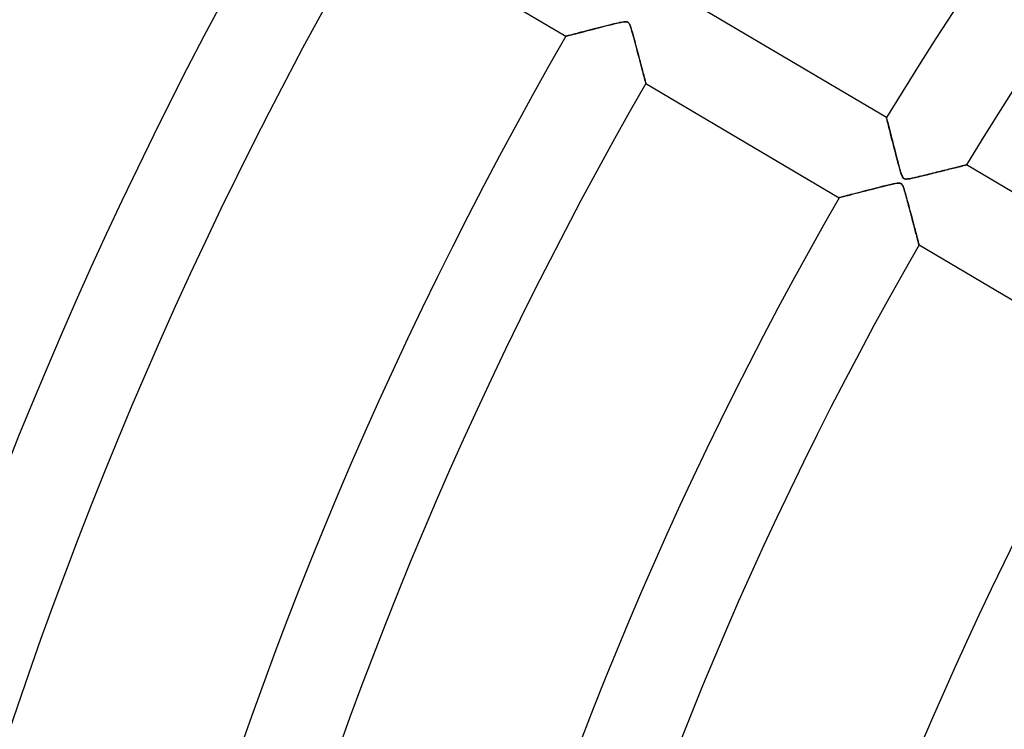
# Model space of a CAD drawing. Header units: millimetres. Extents: x -790 to 790, y -790 to 790.
# Tile 26 of 62: x -447 to -341, y 149 to 226. Entities that reach past the tile are written whole.
import ezdxf

# ---------------------------------------------------------------- set-up
doc = ezdxf.new("R2010")
doc.units = ezdxf.units.MM
doc.layers.add('HIDDEN', color=7, linetype='Continuous')
doc.layers.add('THICK', color=7, linetype='Continuous')

msp = doc.modelspace()

# ---------------------------------------------------------------- linework, layer by layer
at = {"layer": 'HIDDEN'}
for p, q in [((-382.31, 225.4), (-382.47, 225.37)), ((-382.17, 225.42), (-382.31, 225.4)), ((-382.05, 225.44), (-382.17, 225.42)), ((-381.95, 225.44), (-382.05, 225.44)), ((-381.85, 225.43), (-381.95, 225.44)), ((-381.78, 225.41), (-381.85, 225.43)), ((-381.71, 225.37), (-381.78, 225.41)), ((-386.53, 224.36), (-386.77, 224.3)), ((-386.29, 224.43), (-386.53, 224.36)), ((-386.03, 224.49), (-386.29, 224.43)), ((-385.76, 224.56), (-386.03, 224.49)), ((-385.48, 224.63), (-385.76, 224.56)), ((-385.2, 224.71), (-385.48, 224.63)), ((-384.9, 224.78), (-385.2, 224.71)), ((-384.6, 224.86), (-384.9, 224.78)), ((-384.3, 224.93), (-384.6, 224.86)), ((-384.01, 225.01), (-384.3, 224.93)), ((-383.74, 225.07), (-384.01, 225.01)), ((-383.49, 225.14), (-383.74, 225.07)), ((-383.25, 225.2), (-383.49, 225.14)), ((-383.03, 225.25), (-383.25, 225.2)), ((-382.82, 225.3), (-383.03, 225.25)), ((-382.64, 225.34), (-382.82, 225.3)), ((-382.47, 225.37), (-382.64, 225.34)), ((-381.65, 225.32), (-381.71, 225.37)), ((-381.6, 225.26), (-381.65, 225.32)), ((-381.55, 225.17), (-381.6, 225.26)), ((-381.5, 225.05), (-381.55, 225.17)), ((-381.44, 224.91), (-381.5, 225.05)), ((-381.39, 224.74), (-381.44, 224.91)), ((-381.33, 224.55), (-381.39, 224.74)), ((-381.26, 224.33), (-381.33, 224.55)), ((-381.2, 224.1), (-381.26, 224.33)), ((-388.37, 223.88), (-388.38, 223.88)), ((-388.33, 223.9), (-388.37, 223.88)), ((-388.26, 223.91), (-388.33, 223.9)), ((-388.16, 223.94), (-388.26, 223.91)), ((-388.05, 223.97), (-388.16, 223.94)), ((-387.91, 224), (-388.05, 223.97)), ((-387.76, 224.04), (-387.91, 224)), ((-387.59, 224.09), (-387.76, 224.04)), ((-387.4, 224.14), (-387.59, 224.09)), ((-387.2, 224.19), (-387.4, 224.14)), ((-386.99, 224.24), (-387.2, 224.19)), ((-386.77, 224.3), (-386.99, 224.24)), ((-381.13, 223.85), (-381.2, 224.1)), ((-381.06, 223.59), (-381.13, 223.85)), ((-380.99, 223.33), (-381.06, 223.59)), ((-380.92, 223.07), (-380.99, 223.33)), ((-380.85, 222.81), (-380.92, 223.07)), ((-380.78, 222.55), (-380.85, 222.81)), ((-380.72, 222.3), (-380.78, 222.55)), ((-380.65, 222.05), (-380.72, 222.3)), ((-380.59, 221.81), (-380.65, 222.05)), ((-380.52, 221.58), (-380.59, 221.81)), ((-380.46, 221.34), (-380.52, 221.58)), ((-380.4, 221.12), (-380.46, 221.34)), ((-380.35, 220.9), (-380.4, 221.12)), ((-380.29, 220.69), (-380.35, 220.9)), ((-380.24, 220.48), (-380.29, 220.69)), ((-380.18, 220.29), (-380.24, 220.48)), ((-380.13, 220.1), (-380.18, 220.29)), ((-380.09, 219.92), (-380.13, 220.1)), ((-380.04, 219.75), (-380.09, 219.92)), ((-380, 219.59), (-380.04, 219.75)), ((-379.96, 219.45), (-380, 219.59)), ((-379.93, 219.32), (-379.96, 219.45)), ((-379.9, 219.2), (-379.93, 219.32)), ((-379.87, 219.1), (-379.9, 219.2)), ((-379.85, 219.01), (-379.87, 219.1)), ((-379.83, 218.93), (-379.85, 219.01)), ((-379.81, 218.87), (-379.83, 218.93)), ((-379.8, 218.83), (-379.81, 218.87)), ((-379.79, 218.81), (-379.8, 218.83)), ((-379.79, 218.8), (-379.79, 218.81)), ((-353.94, 215.13), (-353.93, 215.11)), ((-353.93, 215.11), (-353.92, 215.04)), ((-353.92, 215.04), (-353.89, 214.94)), ((-353.89, 214.94), (-353.86, 214.8)), ((-353.86, 214.8), (-353.81, 214.62)), ((-353.81, 214.62), (-353.76, 214.41)), ((-353.76, 214.41), (-353.7, 214.17)), ((-353.7, 214.17), (-353.63, 213.9)), ((-353.63, 213.9), (-353.56, 213.61)), ((-353.56, 213.61), (-353.48, 213.3)), ((-353.48, 213.3), (-353.39, 212.96)), ((-353.39, 212.96), (-353.3, 212.62)), ((-353.3, 212.62), (-353.21, 212.26)), ((-353.21, 212.26), (-353.12, 211.9)), ((-353.12, 211.9), (-353.02, 211.53)), ((-353.02, 211.53), (-352.93, 211.15)), ((-352.93, 211.15), (-352.83, 210.78)), ((-352.83, 210.78), (-352.73, 210.41)), ((-352.73, 210.41), (-352.63, 210.05)), ((-352.63, 210.05), (-352.54, 209.7)), ((-352.54, 209.7), (-352.45, 209.38)), ((-347.51, 209.51), (-347.31, 209.56)), ((-347.31, 209.56), (-347.12, 209.61)), ((-347.12, 209.61), (-346.93, 209.65)), ((-346.93, 209.65), (-346.76, 209.7)), ((-346.76, 209.7), (-346.59, 209.74)), ((-346.59, 209.74), (-346.42, 209.78)), ((-346.42, 209.78), (-346.27, 209.82)), ((-346.27, 209.82), (-346.12, 209.85)), ((-346.12, 209.85), (-345.99, 209.89)), ((-345.99, 209.89), (-345.86, 209.92)), ((-345.86, 209.92), (-345.75, 209.95)), ((-345.75, 209.95), (-345.65, 209.97)), ((-345.65, 209.97), (-345.56, 210)), ((-345.56, 210), (-345.48, 210.01)), ((-345.48, 210.01), (-345.43, 210.03)), ((-345.43, 210.03), (-345.38, 210.04)), ((-345.38, 210.04), (-345.36, 210.05)), ((-345.36, 210.05), (-345.35, 210.05)), ((-352.45, 209.38), (-352.36, 209.12)), ((-352.36, 209.12), (-352.29, 208.91)), ((-352.29, 208.91), (-352.23, 208.78)), ((-352.23, 208.78), (-352.18, 208.69)), ((-352.18, 208.69), (-352.13, 208.63)), ((-352.13, 208.63), (-352.08, 208.59)), ((-352.08, 208.59), (-352.02, 208.55)), ((-352.02, 208.55), (-351.96, 208.53)), ((-351.96, 208.53), (-351.88, 208.52)), ((-351.88, 208.52), (-351.79, 208.52)), ((-351.79, 208.52), (-351.69, 208.53)), ((-351.69, 208.53), (-351.57, 208.54)), ((-351.57, 208.54), (-351.45, 208.56)), ((-351.45, 208.56), (-351.33, 208.58)), ((-351.33, 208.58), (-351.19, 208.61)), ((-351.19, 208.61), (-351.03, 208.64)), ((-351.03, 208.64), (-350.86, 208.68)), ((-350.86, 208.68), (-350.68, 208.73)), ((-350.68, 208.73), (-350.48, 208.77)), ((-350.48, 208.77), (-350.27, 208.82)), ((-350.27, 208.82), (-350.05, 208.88)), ((-350.05, 208.88), (-349.82, 208.93)), ((-349.82, 208.93), (-349.58, 208.99)), ((-349.58, 208.99), (-349.33, 209.05)), ((-349.33, 209.05), (-349.08, 209.11)), ((-349.08, 209.11), (-348.84, 209.18)), ((-348.84, 209.18), (-348.6, 209.23)), ((-348.6, 209.23), (-348.37, 209.29)), ((-348.37, 209.29), (-348.15, 209.35)), ((-348.15, 209.35), (-347.93, 209.4)), ((-347.93, 209.4), (-347.71, 209.46)), ((-347.71, 209.46), (-347.51, 209.51)), ((-355.43, 207.45), (-355.76, 207.37)), ((-355.1, 207.54), (-355.43, 207.45)), ((-354.77, 207.62), (-355.1, 207.54)), ((-354.43, 207.71), (-354.77, 207.62)), ((-354.1, 207.79), (-354.43, 207.71)), ((-353.77, 207.87), (-354.1, 207.79)), ((-353.47, 207.94), (-353.77, 207.87)), ((-353.21, 208), (-353.47, 207.94)), ((-352.98, 208.04), (-353.21, 208)), ((-352.79, 208.07), (-352.98, 208.04)), ((-352.62, 208.08), (-352.79, 208.07)), ((-352.48, 208.07), (-352.62, 208.08)), ((-352.38, 208.03), (-352.48, 208.07)), ((-352.3, 207.96), (-352.38, 208.03)), ((-352.22, 207.86), (-352.3, 207.96)), ((-352.15, 207.71), (-352.22, 207.86)), ((-352.09, 207.55), (-352.15, 207.71)), ((-352.04, 207.39), (-352.09, 207.55)), ((-359.02, 206.52), (-359.03, 206.52)), ((-358.97, 206.54), (-359.02, 206.52)), ((-358.9, 206.55), (-358.97, 206.54)), ((-358.8, 206.58), (-358.9, 206.55)), ((-358.68, 206.61), (-358.8, 206.58)), ((-358.54, 206.65), (-358.68, 206.61)), ((-358.37, 206.69), (-358.54, 206.65)), ((-358.19, 206.74), (-358.37, 206.69)), ((-357.98, 206.79), (-358.19, 206.74)), ((-357.76, 206.85), (-357.98, 206.79)), ((-357.52, 206.91), (-357.76, 206.85)), ((-357.26, 206.98), (-357.52, 206.91)), ((-356.98, 207.05), (-357.26, 206.98)), ((-356.69, 207.13), (-356.98, 207.05)), ((-356.39, 207.21), (-356.69, 207.13)), ((-356.08, 207.29), (-356.39, 207.21)), ((-355.76, 207.37), (-356.08, 207.29)), ((-351.99, 207.24), (-352.04, 207.39)), ((-351.94, 207.08), (-351.99, 207.24)), ((-351.89, 206.9), (-351.94, 207.08)), ((-351.84, 206.72), (-351.89, 206.9)), ((-351.78, 206.52), (-351.84, 206.72)), ((-351.73, 206.31), (-351.78, 206.52)), ((-351.67, 206.09), (-351.73, 206.31)), ((-351.61, 205.88), (-351.67, 206.09)), ((-351.56, 205.67), (-351.61, 205.88)), ((-351.5, 205.46), (-351.56, 205.67)), ((-351.44, 205.25), (-351.5, 205.46)), ((-351.39, 205.04), (-351.44, 205.25)), ((-351.33, 204.84), (-351.39, 205.04)), ((-351.28, 204.64), (-351.33, 204.84)), ((-351.23, 204.44), (-351.28, 204.64)), ((-351.18, 204.24), (-351.23, 204.44)), ((-351.13, 204.05), (-351.18, 204.24)), ((-351.08, 203.86), (-351.13, 204.05)), ((-351.03, 203.68), (-351.08, 203.86)), ((-350.98, 203.5), (-351.03, 203.68)), ((-350.94, 203.32), (-350.98, 203.5)), ((-350.89, 203.15), (-350.94, 203.32)), ((-350.85, 202.99), (-350.89, 203.15)), ((-350.81, 202.83), (-350.85, 202.99)), ((-350.77, 202.68), (-350.81, 202.83)), ((-350.73, 202.53), (-350.77, 202.68)), ((-350.69, 202.39), (-350.73, 202.53)), ((-350.66, 202.26), (-350.69, 202.39)), ((-350.62, 202.13), (-350.66, 202.26)), ((-350.59, 202.02), (-350.62, 202.13)), ((-350.56, 201.91), (-350.59, 202.02)), ((-350.54, 201.82), (-350.56, 201.91)), ((-350.52, 201.73), (-350.54, 201.82)), ((-350.5, 201.65), (-350.52, 201.73)), ((-350.48, 201.59), (-350.5, 201.65)), ((-350.46, 201.54), (-350.48, 201.59)), ((-350.45, 201.49), (-350.46, 201.54)), ((-350.45, 201.46), (-350.45, 201.49)), ((-350.44, 201.45), (-350.45, 201.46)), ((-350.44, 201.44), (-350.44, 201.45))]:
    msp.add_line(p, q, dxfattribs=at)
for radius, end in [(682, 179.99998), (677.5, 180.00002), (625, 179.99998)]:
    msp.add_arc((0, 0), radius, 0, end, dxfattribs=at)
msp.add_ellipse((-676.57, -189.1), major_axis=(531.92, -121.41), ratio=0.987688, start_param=1.004743, end_param=1.570796, dxfattribs=at)
at = {"layer": 'THICK'}
for p, q in [((-409.15, 236.16), (-388.38, 223.88)), ((-353.94, 215.13), (-374.7, 227.41)), ((-382.47, 225.37), (-382.23, 225.41)), ((-382.23, 225.41), (-382.06, 225.43)), ((-382.06, 225.43), (-381.94, 225.44)), ((-381.94, 225.44), (-381.86, 225.43)), ((-381.86, 225.43), (-381.79, 225.41)), ((-381.79, 225.41), (-381.73, 225.39)), ((-381.73, 225.39), (-381.68, 225.35)), ((-386.8, 224.29), (-386.51, 224.37)), ((-386.51, 224.37), (-386.19, 224.45)), ((-386.19, 224.45), (-385.87, 224.53)), ((-385.87, 224.53), (-385.53, 224.62)), ((-385.53, 224.62), (-385.19, 224.71)), ((-385.19, 224.71), (-384.84, 224.8)), ((-384.84, 224.8), (-384.48, 224.89)), ((-384.48, 224.89), (-384.13, 224.98)), ((-384.13, 224.98), (-383.77, 225.07)), ((-383.77, 225.07), (-383.42, 225.15)), ((-383.42, 225.15), (-383.08, 225.24)), ((-383.08, 225.24), (-382.75, 225.31)), ((-382.75, 225.31), (-382.47, 225.37)), ((-381.68, 225.35), (-381.63, 225.3)), ((-381.63, 225.3), (-381.58, 225.23)), ((-381.58, 225.23), (-381.54, 225.15)), ((-381.54, 225.15), (-381.49, 225.05)), ((-381.49, 225.05), (-381.45, 224.94)), ((-381.45, 224.94), (-381.41, 224.82)), ((-381.41, 224.82), (-381.37, 224.69)), ((-381.37, 224.69), (-381.33, 224.54)), ((-381.33, 224.54), (-381.28, 224.38)), ((-381.28, 224.38), (-381.23, 224.2)), ((-388.38, 223.88), (-388.37, 223.88)), ((-388.37, 223.88), (-388.31, 223.9)), ((-388.31, 223.9), (-388.23, 223.92)), ((-388.23, 223.92), (-388.11, 223.95)), ((-388.11, 223.95), (-387.96, 223.99)), ((-387.96, 223.99), (-387.77, 224.04)), ((-387.77, 224.04), (-387.57, 224.09)), ((-387.57, 224.09), (-387.33, 224.15)), ((-387.33, 224.15), (-387.08, 224.22)), ((-387.08, 224.22), (-386.8, 224.29)), ((-381.23, 224.2), (-381.17, 224.01)), ((-381.17, 224.01), (-381.11, 223.8)), ((-381.11, 223.8), (-381.06, 223.58)), ((-381.06, 223.58), (-380.99, 223.35)), ((-380.99, 223.35), (-380.93, 223.11)), ((-380.93, 223.11), (-380.86, 222.86)), ((-380.86, 222.86), (-380.79, 222.6)), ((-380.79, 222.6), (-380.73, 222.35)), ((-380.73, 222.35), (-380.66, 222.1)), ((-380.66, 222.1), (-380.6, 221.86)), ((-380.6, 221.86), (-380.54, 221.62)), ((-380.54, 221.62), (-380.48, 221.39)), ((-380.48, 221.39), (-380.42, 221.17)), ((-380.42, 221.17), (-380.36, 220.95)), ((-380.36, 220.95), (-380.31, 220.75)), ((-380.31, 220.75), (-380.25, 220.55)), ((-380.25, 220.55), (-380.2, 220.36)), ((-380.2, 220.36), (-380.15, 220.17)), ((-380.15, 220.17), (-380.11, 219.99)), ((-380.11, 219.99), (-380.06, 219.83)), ((-380.06, 219.83), (-380.02, 219.67)), ((-380.02, 219.67), (-379.98, 219.52)), ((-379.98, 219.52), (-379.94, 219.38)), ((-379.94, 219.38), (-379.91, 219.25)), ((-379.91, 219.25), (-379.88, 219.14)), ((-379.88, 219.14), (-379.86, 219.04)), ((-379.86, 219.04), (-379.83, 218.95)), ((-379.83, 218.95), (-379.82, 218.89)), ((-379.82, 218.89), (-379.8, 218.84)), ((-379.8, 218.84), (-379.8, 218.81)), ((-379.8, 218.81), (-379.79, 218.8)), ((-379.79, 218.8), (-359.03, 206.52)), ((-353.94, 215.11), (-353.94, 215.13)), ((-353.92, 215.07), (-353.94, 215.11)), ((-353.91, 215), (-353.92, 215.07)), ((-353.88, 214.9), (-353.91, 215)), ((-353.85, 214.78), (-353.88, 214.9)), ((-353.82, 214.63), (-353.85, 214.78)), ((-353.77, 214.47), (-353.82, 214.63)), ((-353.73, 214.28), (-353.77, 214.47)), ((-353.68, 214.08), (-353.73, 214.28)), ((-353.62, 213.86), (-353.68, 214.08)), ((-353.56, 213.62), (-353.62, 213.86)), ((-353.49, 213.36), (-353.56, 213.62)), ((-353.42, 213.08), (-353.49, 213.36)), ((-353.35, 212.79), (-353.42, 213.08)), ((-353.27, 212.48), (-353.35, 212.79)), ((-353.19, 212.17), (-353.27, 212.48)), ((-353.11, 211.85), (-353.19, 212.17)), ((-353.02, 211.53), (-353.11, 211.85)), ((-352.94, 211.2), (-353.02, 211.53)), ((-352.85, 210.87), (-352.94, 211.2)), ((-352.76, 210.53), (-352.85, 210.87)), ((-352.67, 210.19), (-352.76, 210.53)), ((-352.59, 209.87), (-352.67, 210.19)), ((-352.5, 209.57), (-352.59, 209.87)), ((-352.43, 209.31), (-352.5, 209.57)), ((-347.41, 209.53), (-347.59, 209.49)), ((-347.24, 209.58), (-347.41, 209.53)), ((-347.07, 209.62), (-347.24, 209.58)), ((-346.9, 209.66), (-347.07, 209.62)), ((-346.74, 209.7), (-346.9, 209.66)), ((-346.59, 209.74), (-346.74, 209.7)), ((-346.44, 209.78), (-346.59, 209.74)), ((-346.3, 209.81), (-346.44, 209.78)), ((-346.17, 209.84), (-346.3, 209.81)), ((-346.05, 209.87), (-346.17, 209.84)), ((-345.93, 209.9), (-346.05, 209.87)), ((-345.82, 209.93), (-345.93, 209.9)), ((-345.73, 209.95), (-345.82, 209.93)), ((-345.64, 209.97), (-345.73, 209.95)), ((-345.56, 209.99), (-345.64, 209.97)), ((-345.5, 210.01), (-345.56, 209.99)), ((-345.44, 210.02), (-345.5, 210.01)), ((-345.4, 210.03), (-345.44, 210.02)), ((-345.37, 210.04), (-345.4, 210.03)), ((-345.35, 210.05), (-345.37, 210.04)), ((-324.59, 197.77), (-345.35, 210.05)), ((-345.35, 210.05), (-345.35, 210.05)), ((-352.36, 209.09), (-352.43, 209.31)), ((-352.29, 208.91), (-352.36, 209.09)), ((-352.22, 208.76), (-352.29, 208.91)), ((-352.14, 208.65), (-352.22, 208.76)), ((-352.06, 208.57), (-352.14, 208.65)), ((-351.96, 208.53), (-352.06, 208.57)), ((-351.83, 208.52), (-351.96, 208.53)), ((-351.67, 208.53), (-351.83, 208.52)), ((-351.5, 208.55), (-351.67, 208.53)), ((-351.33, 208.58), (-351.5, 208.55)), ((-351.18, 208.61), (-351.33, 208.58)), ((-351.01, 208.65), (-351.18, 208.61)), ((-350.84, 208.69), (-351.01, 208.65)), ((-350.65, 208.73), (-350.84, 208.69)), ((-350.45, 208.78), (-350.65, 208.73)), ((-350.24, 208.83), (-350.45, 208.78)), ((-350.02, 208.88), (-350.24, 208.83)), ((-349.8, 208.94), (-350.02, 208.88)), ((-349.59, 208.99), (-349.8, 208.94)), ((-349.38, 209.04), (-349.59, 208.99)), ((-349.17, 209.09), (-349.38, 209.04)), ((-348.96, 209.15), (-349.17, 209.09)), ((-348.76, 209.2), (-348.96, 209.15)), ((-348.55, 209.25), (-348.76, 209.2)), ((-348.35, 209.3), (-348.55, 209.25)), ((-348.16, 209.35), (-348.35, 209.3)), ((-347.97, 209.39), (-348.16, 209.35)), ((-347.78, 209.44), (-347.97, 209.39)), ((-347.59, 209.49), (-347.78, 209.44)), ((-355.8, 207.36), (-355.43, 207.45)), ((-355.43, 207.45), (-355.06, 207.55)), ((-355.06, 207.55), (-354.69, 207.64)), ((-354.69, 207.64), (-354.32, 207.73)), ((-354.32, 207.73), (-353.95, 207.82)), ((-353.95, 207.82), (-353.6, 207.91)), ((-353.6, 207.91), (-353.28, 207.98)), ((-353.28, 207.98), (-353, 208.04)), ((-353, 208.04), (-352.79, 208.07)), ((-352.79, 208.07), (-352.64, 208.08)), ((-352.64, 208.08), (-352.54, 208.08)), ((-352.54, 208.08), (-352.47, 208.06)), ((-352.47, 208.06), (-352.4, 208.04)), ((-352.4, 208.04), (-352.34, 208.01)), ((-352.34, 208.01), (-352.3, 207.96)), ((-352.3, 207.96), (-352.25, 207.9)), ((-352.25, 207.9), (-352.2, 207.82)), ((-352.2, 207.82), (-352.16, 207.73)), ((-352.16, 207.73), (-352.12, 207.62)), ((-352.12, 207.62), (-352.08, 207.51)), ((-352.08, 207.51), (-352.04, 207.39)), ((-359.03, 206.52), (-359.01, 206.53)), ((-359.01, 206.53), (-358.95, 206.54)), ((-358.95, 206.54), (-358.84, 206.57)), ((-358.84, 206.57), (-358.7, 206.61)), ((-358.7, 206.61), (-358.52, 206.65)), ((-358.52, 206.65), (-358.31, 206.71)), ((-358.31, 206.71), (-358.07, 206.77)), ((-358.07, 206.77), (-357.8, 206.84)), ((-357.8, 206.84), (-357.51, 206.92)), ((-357.51, 206.92), (-357.2, 207)), ((-357.2, 207), (-356.87, 207.08)), ((-356.87, 207.08), (-356.53, 207.17)), ((-356.53, 207.17), (-356.17, 207.26)), ((-356.17, 207.26), (-355.8, 207.36)), ((-352.04, 207.39), (-351.99, 207.25)), ((-351.99, 207.25), (-351.95, 207.1)), ((-351.95, 207.1), (-351.9, 206.93)), ((-351.9, 206.93), (-351.85, 206.75)), ((-351.85, 206.75), (-351.79, 206.55)), ((-351.79, 206.55), (-351.74, 206.34)), ((-351.74, 206.34), (-351.68, 206.12)), ((-351.68, 206.12), (-351.62, 205.89)), ((-351.62, 205.89), (-351.55, 205.66)), ((-351.55, 205.66), (-351.49, 205.41)), ((-351.49, 205.41), (-351.42, 205.16)), ((-351.42, 205.16), (-351.36, 204.92)), ((-351.36, 204.92), (-351.29, 204.68)), ((-351.29, 204.68), (-351.23, 204.45)), ((-351.23, 204.45), (-351.17, 204.23)), ((-351.17, 204.23), (-351.12, 204.01)), ((-351.12, 204.01), (-351.06, 203.8)), ((-351.06, 203.8), (-351.01, 203.59)), ((-351.01, 203.59), (-350.95, 203.39)), ((-350.95, 203.39), (-350.9, 203.2)), ((-350.9, 203.2), (-350.86, 203.02)), ((-350.86, 203.02), (-350.81, 202.84)), ((-350.81, 202.84), (-350.76, 202.67)), ((-350.76, 202.67), (-350.72, 202.51)), ((-350.72, 202.51), (-350.68, 202.36)), ((-350.68, 202.36), (-350.64, 202.21)), ((-350.64, 202.21), (-350.61, 202.08)), ((-350.61, 202.08), (-350.57, 201.95)), ((-350.57, 201.95), (-350.54, 201.84)), ((-350.54, 201.84), (-350.52, 201.74)), ((-350.52, 201.74), (-350.49, 201.65)), ((-350.49, 201.65), (-350.47, 201.58)), ((-350.47, 201.58), (-350.46, 201.52)), ((-350.46, 201.52), (-350.45, 201.47)), ((-350.45, 201.47), (-350.44, 201.45)), ((-350.44, 201.45), (-350.44, 201.44)), ((-350.44, 201.44), (-329.68, 189.16))]:
    msp.add_line(p, q, dxfattribs=at)
for radius, start, end in [(732, 0, 180.00002), (677, 0, 179.99998), (414.19, 90.6917, 148.7083), (404.21, 90.7087, 148.6913), (506.51, 149.9656, 180), (482.39, 149.9939, 180), (472.41, 150.0064, 180), (448.29, 150.0391, 180), (438.31, 150.0536, 180), (414.19, 150.0917, 180), (404.21, 150.1088, 180), (380.09, 150.1537, 180), (370.11, 150.1741, 180), (345.99, 150.228, 180)]:
    msp.add_arc((0, 0), radius, start, end, dxfattribs=at)

doc.saveas('drawing.dxf')
